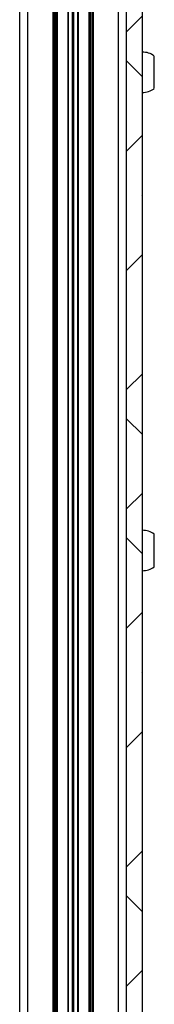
# Model space of a CAD drawing. Header units: millimetres. Extents: x 5 to 594, y 5 to 415.
# Tile 19 of 42: x 400.66 to 405.71, y 197.43 to 234.49. Entities that reach past the tile are written whole.
import ezdxf

# ---------------------------------------------------------------- set-up
doc = ezdxf.new("R2010")
doc.units = ezdxf.units.MM
doc.layers.add('TRAIT-FINS', color=9, linetype='Continuous')
doc.layers.add('TRAIT-FORT', color=4, linetype='Continuous', lineweight=25)

msp = doc.modelspace()

# ---------------------------------------------------------------- hatches: boundary and pattern name
at = {"layer": 'TRAIT-FINS'}
h = msp.add_hatch(dxfattribs=at)
h.set_pattern_fill('ANSI38', color=9, angle=3e-322, style=0)
h.paths.add_polyline_path([(404.6615, 140.9921), (405.2615, 140.9921), (405.2615, 268.0321), (404.6615, 268.0321)], flags=0)

# ---------------------------------------------------------------- linework, layer by layer
at = {"layer": 'TRAIT-FORT', "color": 4, "linetype": 'Continuous', "lineweight": 25}
for p, q in [((404.6615, 140.9921), (404.6615, 268.0321)), ((405.2615, 140.9921), (405.2615, 268.0321)), ((400.6615, 146.1121), (400.6615, 262.9121)), ((400.9615, 146.1121), (400.9615, 262.9121)), ((401.9115, 146.1121), (401.9115, 262.9121)), ((401.9515, 146.1121), (401.9515, 262.9121)), ((401.9915, 262.9121), (401.9915, 146.1121)), ((402.0215, 262.9121), (402.0215, 146.1121)), ((402.0615, 262.9121), (402.0615, 146.1121)), ((402.4708, 146.1121), (402.4708, 262.9121)), ((402.4908, 146.1121), (402.4908, 262.9121)), ((402.6415, 146.1121), (402.6415, 262.9121)), ((402.6815, 262.9121), (402.6815, 146.1121)), ((402.8322, 262.9121), (402.8322, 146.1121)), ((402.8522, 262.9121), (402.8522, 146.1121)), ((403.2615, 146.1121), (403.2615, 262.9121)), ((403.3015, 146.1121), (403.3015, 262.9121)), ((403.3315, 146.1121), (403.3315, 262.9121)), ((403.3715, 262.9121), (403.3715, 146.1121)), ((403.4115, 262.9121), (403.4115, 146.1121)), ((404.3615, 146.1121), (404.3615, 262.9121))]:
    msp.add_line(p, q, dxfattribs=at)
for centre, start, end in [((405.2615, 232.5121), 54.2891, 90), ((405.2615, 232.5121), 270, 305.72568), ((405.2615, 214.5121), 54.2891, 90), ((405.2615, 214.5121), 270, 305.72568)]:
    msp.add_arc(centre, 0.76, start, end, dxfattribs=at)
for points, knots in [([(405.7015, 232.5118), (405.7015, 232.5814), (405.7015, 232.7207), (405.7015, 232.9068), (405.7015, 233.0457), (405.7015, 233.1245), (405.7015, 233.124), (405.7015, 233.1239)], [0, 0, 0, 0, 0.2148075, 0.4296149, 0.6444224, 0.8592299, 1, 1, 1, 1]), ([(405.7015, 231.9004), (405.7015, 231.8982), (405.7015, 231.8897), (405.7015, 231.9472), (405.7015, 232.067), (405.7015, 232.2414), (405.7015, 232.399), (405.7015, 232.4901), (405.7015, 232.5118)], [0, 0, 0, 0, 0.07486389, 0.28934464, 0.50382539, 0.71830613, 0.93278688, 1, 1, 1, 1]), ([(405.7015, 214.5118), (405.7015, 214.5814), (405.7015, 214.7207), (405.7015, 214.9068), (405.7015, 215.0457), (405.7015, 215.1245), (405.7015, 215.124), (405.7015, 215.1239)], [0, 0, 0, 0, 0.2148075, 0.4296149, 0.6444224, 0.8592299, 1, 1, 1, 1]), ([(405.7015, 213.9004), (405.7015, 213.8982), (405.7015, 213.8897), (405.7015, 213.9472), (405.7015, 214.067), (405.7015, 214.2414), (405.7015, 214.399), (405.7015, 214.4901), (405.7015, 214.5118)], [0, 0, 0, 0, 0.07486389, 0.28934464, 0.50382539, 0.71830613, 0.93278688, 1, 1, 1, 1])]:
    msp.add_open_spline(points, degree=3, knots=knots, dxfattribs=at)

doc.saveas('drawing.dxf')
